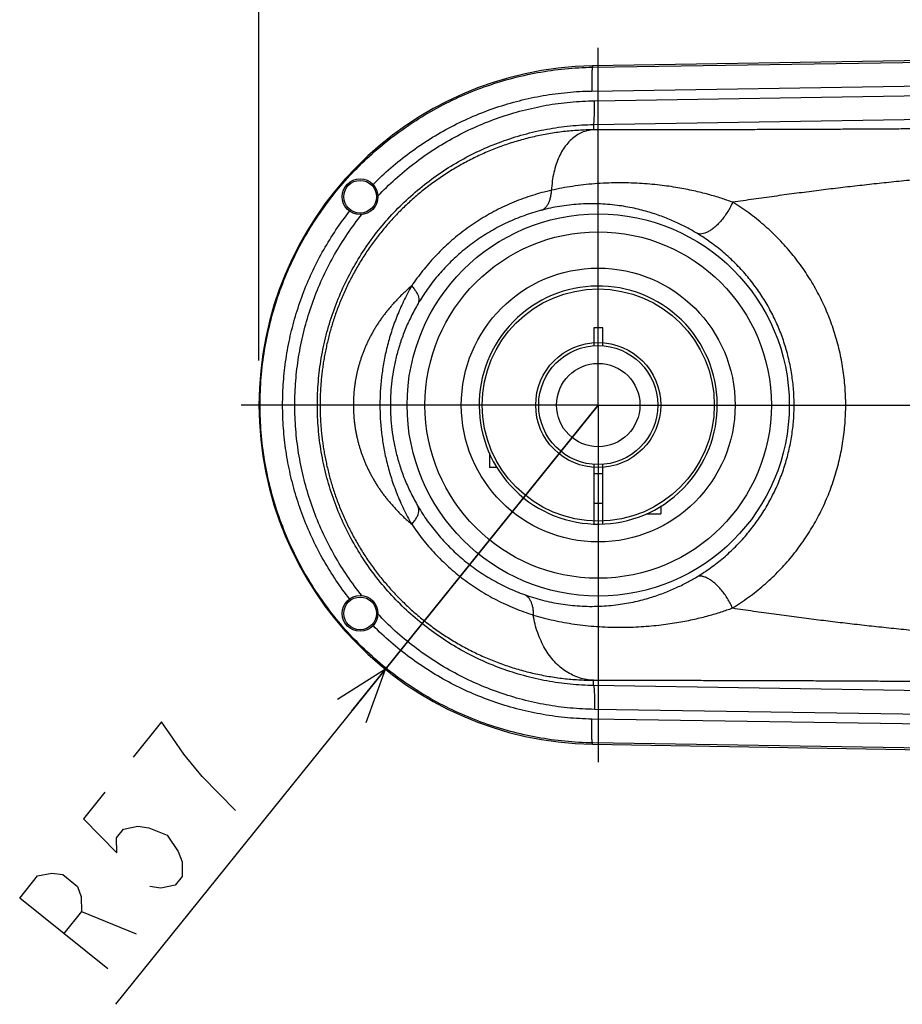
# Model space of a CAD drawing. Extents: x 0 to 594, y 0 to 420.
# Tile 51 of 67: x 235 to 265, y 333 to 366. Entities that reach past the tile are written whole.
import ezdxf

# ---------------------------------------------------------------- set-up
doc = ezdxf.new("R2010")
doc.units = 0
doc.header["$LTSCALE"] = 32.67
doc.linetypes.add('CENTER', pattern=[0.6, 0.375, -0.075, 0.075, -0.075])
doc.layers.get('0').update_dxf_attribs({"linetype": 'CONTINUOUS'})
doc.layers.add('DEFAULT_1', color=7, linetype='CENTER')
doc.layers.add('DRIV_DIM', color=7, linetype='CONTINUOUS')
doc.styles.get("Standard").update_dxf_attribs({"font": 'txt', "width": 0.8})
doc.dimstyles.new('DIMSTYLE_2', dxfattribs={"dimtxt": 3.8, "dimasz": 1.8, "dimexe": 0.18, "dimexo": 0.0625, "dimgap": 0.09, "dimtad": 1, "dimdec": 0, "dimlfac": 5, "dimtxsty": 'STANDARD', "dimblk": 'OPEN', "dimblk1": 'OPEN', "dimblk2": 'OPEN', "dimcen": 0.09, "dimazin": 3, "dimtfac": 1, "dimtdec": 0, "dimtofl": 0, "dimtmove": 0, "dimatfit": 3, "dimtolj": 1})
doc.dimstyles.new('DIMSTYLE_3', dxfattribs={"dimtxt": 3.8, "dimasz": 1.8, "dimexe": 0.18, "dimexo": 0.0625, "dimgap": 0.09, "dimtad": 1, "dimdec": 0, "dimlfac": 5, "dimtxsty": 'STANDARD', "dimblk": 'OPEN', "dimblk1": 'OPEN', "dimblk2": 'OPEN', "dimcen": 0.09, "dimazin": 3, "dimtfac": 1, "dimtdec": 0, "dimtofl": 0, "dimtmove": 0, "dimatfit": 3, "dimtolj": 1})

# ---------------------------------------------------------------- blocks, each defined once
blk = doc.blocks.new('_OPEN')
at = {"color": 0, "linetype": 'BYBLOCK'}
for p, q in [((0, 0), (-1, 0.342)), ((-1, -0.342), (0, 0)), ((-1, 0), (0, 0))]:
    blk.add_line(p, q, dxfattribs=at)
blk = doc.blocks.new('*D18')
at = {"layer": 'DRIV_DIM', "color": 2, "linetype": 'CONTINUOUS'}
for p, q in [((243.42, 354.622), (243.42, 393.052)), ((390.218, 361.022), (390.218, 393.052)), ((243.42, 391.052), (316.819, 391.052)), ((390.218, 391.052), (316.819, 391.052))]:
    blk.add_line(p, q, dxfattribs=at)
at = {"layer": 'DRIV_DIM', "color": 2, "linetype": 'CONTINUOUS', "xscale": 1.8, "yscale": 1.8, "zscale": 1.8, "rotation": 180}
blk.add_blockref('_OPEN', (243.42, 391.052), dxfattribs=at)
at = {"layer": 'DRIV_DIM', "color": 2, "linetype": 'CONTINUOUS', "xscale": 1.8, "yscale": 1.8, "zscale": 1.8}
blk.add_blockref('_OPEN', (390.218, 391.052), dxfattribs=at)
blk = doc.blocks.new('*D19')
at = {"layer": 'DRIV_DIM', "color": 2, "linetype": 'CONTINUOUS'}
for p, q in [((254.818, 353.122), (238.603, 332.988)), ((247.669, 344.245), (254.818, 353.122)), ((247.669, 344.245), (247.669, 344.245))]:
    blk.add_line(p, q, dxfattribs=at)
at = {"layer": 'DRIV_DIM', "color": 2, "linetype": 'CONTINUOUS', "xscale": 1.8, "yscale": 1.8, "zscale": 1.8, "rotation": 51.153816}
blk.add_blockref('_OPEN', (247.669, 344.245), dxfattribs=at)

msp = doc.modelspace()

# ---------------------------------------------------------------- linework, layer by layer
at = {"color": 7, "linetype": 'CONTINUOUS'}
for p, q in [((314.61092, 365.51769), (254.62759, 364.51783)), ((254.66754, 355.72197), (254.66754, 355.11633)), ((254.96754, 355.72197), (254.66754, 355.72197)), ((254.96754, 355.11633), (254.96754, 355.72197)), ((251.16754, 351.51396), (251.16754, 351.02197)), ((251.4267, 351.02197), (251.16754, 351.02197)), ((254.66754, 351.1276), (254.66754, 349.12478)), ((254.96754, 349.12478), (254.96754, 351.1276)), ((254.66754, 350.82197), (254.96754, 350.82197)), ((254.66754, 349.82197), (254.96754, 349.82197)), ((256.91754, 349.73112), (256.91754, 349.47197)), ((256.42555, 349.47197), (256.91754, 349.47197)), ((254.62759, 341.7261), (314.61092, 340.72624))]:
    msp.add_line(p, q, dxfattribs=at)
at = {"color": 9, "linetype": 'CONTINUOUS'}
for p, q in [((254.62838, 364.47191), (284.22506, 364.93817)), ((254.62759, 364.51783), (254.62838, 364.47191)), ((254.59981, 363.67214), (282.21772, 364.10723)), ((254.68897, 363.34701), (282.32291, 363.78235)), ((254.66046, 362.54724), (284.16798, 363.0121)), ((254.66046, 362.54724), (254.66341, 362.3689)), ((254.66046, 343.69669), (254.66341, 343.87512)), ((284.16798, 343.23183), (254.66046, 343.69669)), ((282.32291, 342.46158), (254.68897, 342.89692)), ((282.21772, 342.1367), (254.59981, 342.57179)), ((254.62759, 341.7261), (254.62838, 341.77202)), ((284.22506, 341.30576), (254.62838, 341.77202))]:
    msp.add_line(p, q, dxfattribs=at)
at = {"color": 7, "linetype": 'CONTINUOUS'}
for centre, radius in [((246.81754, 360.12197), 0.6), ((246.81754, 360.12197), 0.55), ((254.81754, 353.12197), 4.6), ((254.81754, 353.12197), 3.89997), ((254.81754, 353.12197), 2.09997), ((254.81754, 353.12197), 2), ((254.81754, 353.12197), 1.4), ((246.81754, 346.12197), 0.6), ((246.81754, 346.12197), 0.55)]:
    msp.add_circle(centre, radius, dxfattribs=at)
at = {"color": 9, "linetype": 'CONTINUOUS'}
for radius in [6.42022, 5.82059]:
    msp.add_circle((254.81754, 353.12197), radius, dxfattribs=at)
at = {"color": 7, "linetype": 'CONTINUOUS'}
for radius, start, end in [(11.39745, 90.954974, 269.045026), (4, 315.729349, 315.416223)]:
    msp.add_arc((254.81754, 353.12197), radius, start, end, dxfattribs=at)
at = {"color": 9, "linetype": 'CONTINUOUS'}
for points, knots in [([(254.62838, 341.77202), (254.31861, 341.77692), (253.69919, 341.81212), (252.77774, 341.94072), (251.86986, 342.14427), (250.98175, 342.42139), (250.11934, 342.77019), (249.28842, 343.18833), (248.49456, 343.67297), (247.74307, 344.22085), (247.03898, 344.82827), (246.38698, 345.49113), (245.79141, 346.205), (245.25625, 346.96506), (244.78505, 347.76624), (244.38093, 348.60315), (244.04658, 349.47022), (243.7842, 350.36164), (243.59554, 351.27146), (243.48185, 352.19362), (243.44386, 353.12197), (243.48185, 354.05031), (243.59554, 354.97247), (243.7842, 355.8823), (244.04658, 356.77372), (244.38093, 357.64078), (244.78505, 358.4777), (245.25625, 359.27887), (245.79141, 360.03894), (246.38698, 360.7528), (247.03898, 361.41566), (247.74307, 362.02308), (248.49456, 362.57096), (249.28842, 363.0556), (250.11934, 363.47374), (250.98175, 363.82254), (251.86987, 364.09966), (252.77774, 364.30321), (253.69919, 364.43181), (254.31861, 364.46701), (254.62838, 364.47191)], [0, 0, 0, 0, 0.0263347, 0.05266872, 0.07900219, 0.10533398, 0.13166364, 0.15799121, 0.18431604, 0.21063798, 0.23695674, 0.26327252, 0.28958509, 0.31589471, 0.34220137, 0.36850552, 0.39480731, 0.42110725, 0.44740566, 0.4737031, 0.50000001, 0.52629693, 0.55259437, 0.57889278, 0.60519272, 0.63149451, 0.65779866, 0.68410532, 0.71041494, 0.7367275, 0.76304328, 0.78936205, 0.81568399, 0.84200882, 0.86833639, 0.89466605, 0.92099783, 0.94733131, 0.97366533, 1, 1, 1, 1]), ([(254.62835, 364.47191), (254.62413, 364.47042), (254.62059, 364.45237), (254.61476, 364.42442), (254.61042, 364.37407), (254.60603, 364.30915), (254.60264, 364.22802), (254.60003, 364.13386), (254.59842, 364.02849), (254.5978, 363.91458), (254.59821, 363.79483), (254.59917, 363.71336), (254.59981, 363.67214)], [0, 0, 0, 0, 0.01674712, 0.05584814, 0.11730947, 0.19983969, 0.30152534, 0.41995768, 0.55231114, 0.69541857, 0.84585064, 1, 1, 1, 1]), ([(247.25498, 360.53264), (247.44655, 360.7268), (247.84505, 361.10054), (248.48441, 361.61308), (249.16181, 362.07465), (249.87303, 362.48232), (250.61379, 362.83364), (251.37964, 363.12647), (252.16595, 363.35903), (252.96798, 363.52989), (253.78081, 363.63801), (254.32678, 363.66784), (254.59981, 363.67214)], [0, 0, 0, 0, 0.09991643, 0.19989168, 0.29987826, 0.3998752, 0.49988162, 0.59989558, 0.69991731, 0.79994498, 0.899974, 1, 1, 1, 1]), ([(247.41709, 360.14538), (247.60395, 360.34314), (247.9937, 360.72396), (248.62187, 361.24659), (249.28969, 361.71744), (249.99283, 362.13347), (250.72725, 362.49227), (251.48871, 362.79161), (252.27202, 363.02926), (253.07084, 363.20333), (253.87802, 363.31278), (254.41916, 363.34276), (254.68897, 363.34701)], [0, 0, 0, 0, 0.10005067, 0.20013056, 0.30019172, 0.4002059, 0.50025235, 0.60044975, 0.70075787, 0.80094435, 0.90077077, 1, 1, 1, 1]), ([(254.66043, 362.54724), (254.66466, 362.54873), (254.66819, 362.56677), (254.67402, 362.59473), (254.67836, 362.64508), (254.68276, 362.71), (254.68615, 362.79112), (254.68875, 362.88529), (254.69037, 362.99066), (254.69098, 363.10457), (254.69057, 363.22432), (254.68962, 363.30578), (254.68897, 363.34701)], [0, 0, 0, 0, 0.01674712, 0.05584814, 0.11730947, 0.19983969, 0.30152534, 0.41995768, 0.55231114, 0.69541857, 0.84585064, 1, 1, 1, 1]), ([(289.80088, 362.69985), (289.50741, 362.69496), (288.92209, 362.68528), (288.04679, 362.67104), (287.17696, 362.65712), (286.31304, 362.64353), (285.45523, 362.63027), (284.6036, 362.61734), (283.75823, 362.60473), (282.9192, 362.59246), (282.08662, 362.58052), (281.2606, 362.56891), (280.44124, 362.55763), (279.62865, 362.54667), (278.82298, 362.53605), (278.02431, 362.52576), (277.23298, 362.5158), (276.44964, 362.50619), (275.67512, 362.49692), (274.90997, 362.488), (274.15439, 362.47943), (273.40843, 362.47122), (272.67211, 362.46335), (271.94549, 362.45582), (271.22867, 362.44863), (270.52171, 362.44179), (269.82468, 362.43528), (269.13764, 362.4291), (268.46066, 362.42326), (267.79379, 362.41775), (267.13712, 362.41256), (266.49063, 362.40771), (265.8544, 362.40317), (265.22897, 362.39896), (264.61447, 362.39506), (264.00939, 362.39148), (263.4095, 362.38818), (262.80878, 362.38514), (262.20155, 362.38233), (261.58426, 362.37975), (260.95589, 362.37741), (260.31676, 362.37532), (259.66844, 362.37349), (259.01457, 362.37196), (258.36104, 362.37072), (257.71371, 362.36978), (257.07658, 362.36913), (256.45208, 362.36875), (255.84201, 362.36861), (255.24743, 362.36866), (254.85639, 362.36881), (254.66341, 362.3689)], [0, 0, 0, 0, 0.0250583, 0.0499776, 0.07473836, 0.09932819, 0.12374291, 0.14798223, 0.17204333, 0.19592388, 0.21962098, 0.24313136, 0.26645198, 0.28957978, 0.31251113, 0.33524151, 0.35777145, 0.38007533, 0.40212348, 0.42390049, 0.44540362, 0.466634, 0.48759026, 0.50827017, 0.52867132, 0.54879135, 0.56862889, 0.58818222, 0.60744896, 0.62642763, 0.64511762, 0.66351357, 0.68162225, 0.69943716, 0.71690998, 0.73408534, 0.75109654, 0.76812547, 0.78537208, 0.80293873, 0.82082619, 0.8390192, 0.85750434, 0.87617597, 0.89484324, 0.91329877, 0.93144073, 0.94923839, 0.96661472, 0.98352444, 1, 1, 1, 1]), ([(254.66046, 343.69669), (254.39843, 343.7008), (253.87281, 343.73099), (253.0894, 343.84225), (252.31531, 344.01956), (251.55813, 344.26164), (250.82448, 344.5664), (250.11968, 344.93141), (249.44821, 345.3542), (248.81452, 345.83201), (248.2232, 346.36139), (247.67857, 346.93845), (247.18444, 347.55907), (246.74423, 348.21891), (246.36102, 348.91333), (246.0375, 349.6374), (245.77594, 350.38598), (245.57815, 351.15382), (245.44553, 351.9355), (245.37898, 352.72554), (245.37898, 353.51836), (245.44552, 354.3084), (245.57815, 355.09008), (245.77593, 355.85792), (246.03749, 356.60651), (246.36101, 357.33057), (246.74422, 358.02499), (247.18443, 358.68484), (247.67855, 359.30546), (248.22318, 359.88252), (248.81449, 360.4119), (249.44819, 360.88971), (250.11966, 361.31251), (250.82445, 361.67751), (251.5581, 361.98228), (252.31528, 362.22437), (253.08938, 362.40168), (253.8728, 362.51294), (254.39842, 362.54313), (254.66046, 362.54724)], [0, 0, 0, 0, 0.02682394, 0.05381371, 0.08089942, 0.10801047, 0.13508288, 0.16211721, 0.18915361, 0.2162049, 0.24325424, 0.27029279, 0.29732546, 0.32435682, 0.35138588, 0.37841125, 0.4054336, 0.43245384, 0.45947281, 0.48649066, 0.51350828, 0.54052613, 0.5675451, 0.59456534, 0.62158768, 0.64861306, 0.67564211, 0.70267348, 0.72970615, 0.75674469, 0.78379402, 0.81084534, 0.83788178, 0.86491606, 0.89198835, 0.91909937, 0.9461853, 0.97317551, 1, 1, 1, 1]), ([(254.66341, 362.3689), (254.57854, 362.36847), (254.40906, 362.36527), (254.15547, 362.35348), (253.90305, 362.33478), (253.652, 362.30924), (253.4025, 362.27696), (253.15471, 362.238), (252.90883, 362.19247), (252.66503, 362.14047), (252.4235, 362.0821), (252.18441, 362.01746), (251.9479, 361.94667), (251.71412, 361.86983), (251.4832, 361.78707), (251.2553, 361.69849), (251.03055, 361.60423), (250.8091, 361.50441), (250.59107, 361.39916), (250.37657, 361.2886), (250.16573, 361.17287), (249.95864, 361.05209), (249.75544, 360.92642), (249.55623, 360.79599), (249.36114, 360.66095), (249.17023, 360.52145), (248.98359, 360.37762), (248.80129, 360.22958), (248.62345, 360.07753), (248.4502, 359.92165), (248.28162, 359.76213), (248.11776, 359.5991), (247.95863, 359.43267), (247.80421, 359.26293), (247.65446, 359.08989), (247.50927, 358.91349), (247.36856, 358.73367), (247.23235, 358.55045), (247.10077, 358.36405), (246.97403, 358.17476), (246.85231, 357.98294), (246.73581, 357.78901), (246.62469, 357.59337), (246.51895, 357.39624), (246.41851, 357.19765), (246.3233, 356.99763), (246.23331, 356.79631), (246.14856, 356.59393), (246.06911, 356.39087), (245.99503, 356.18759), (245.92637, 355.98461), (245.86309, 355.78229), (245.80509, 355.58083), (245.75221, 355.38028), (245.7043, 355.18064), (245.66122, 354.98188), (245.62283, 354.7839), (245.58901, 354.58662), (245.55964, 354.38996), (245.53463, 354.19384), (245.51391, 353.9982), (245.49742, 353.803), (245.48511, 353.60813), (245.47692, 353.41349), (245.47283, 353.21898), (245.47283, 353.02452), (245.47693, 352.83001), (245.48513, 352.63537), (245.49746, 352.4405), (245.51396, 352.24529), (245.53468, 352.04966), (245.5597, 351.85353), (245.58908, 351.65687), (245.62292, 351.45959), (245.66131, 351.26161), (245.7044, 351.06285), (245.75232, 350.86322), (245.80521, 350.66267), (245.86323, 350.4612), (245.92652, 350.25887), (245.99519, 350.05588), (246.06928, 349.85261), (246.14874, 349.64954), (246.23351, 349.44716), (246.32352, 349.24584), (246.41873, 349.04583), (246.51917, 348.84726), (246.62492, 348.65014), (246.73607, 348.45448), (246.85258, 348.26055), (246.97428, 348.06878), (247.10097, 347.8796), (247.23244, 347.69335), (247.36853, 347.51031), (247.5091, 347.33066), (247.65416, 347.1544), (247.80382, 346.98145), (247.95818, 346.81174), (248.11731, 346.6453), (248.28119, 346.48224), (248.44978, 346.32268), (248.62302, 346.1668), (248.80083, 346.01476), (248.98309, 345.86673), (249.16971, 345.72289), (249.36061, 345.58338), (249.55569, 345.44834), (249.75489, 345.3179), (249.95808, 345.19222), (250.16515, 345.07143), (250.37599, 344.95568), (250.59049, 344.84511), (250.80852, 344.73984), (251.02998, 344.64), (251.25474, 344.54572), (251.48266, 344.45712), (251.71359, 344.37434), (251.9474, 344.29748), (252.18393, 344.22667), (252.42305, 344.16202), (252.66461, 344.10363), (252.90845, 344.05161), (253.15437, 344.00606), (253.4022, 343.9671), (253.65176, 343.9348), (253.90286, 343.90925), (254.15534, 343.89055), (254.409, 343.87875), (254.57852, 343.87555), (254.66341, 343.87512)], [0, 0, 0, 0, 0.00879816, 0.01756956, 0.02631456, 0.03503339, 0.0437261, 0.05239269, 0.0610329, 0.06964613, 0.07823149, 0.08678892, 0.09531872, 0.10382116, 0.11229669, 0.12074546, 0.12916614, 0.13755886, 0.14592402, 0.15426172, 0.16257207, 0.17085515, 0.1791107, 0.18733803, 0.19553624, 0.20370521, 0.21184648, 0.21996116, 0.22804694, 0.23610007, 0.24411874, 0.25210452, 0.26005964, 0.26798653, 0.27589058, 0.283781, 0.29166818, 0.29955899, 0.30744545, 0.31531908, 0.32317203, 0.33099362, 0.33876929, 0.34649501, 0.35418164, 0.36183659, 0.36945754, 0.37704035, 0.38457938, 0.39206049, 0.39946672, 0.40679122, 0.41403412, 0.42119853, 0.42829009, 0.43531529, 0.44228098, 0.44919442, 0.45606294, 0.4628928, 0.46968873, 0.4764556, 0.48319998, 0.48992913, 0.49664945, 0.50336682, 0.51008717, 0.51681634, 0.52356074, 0.53032763, 0.5371236, 0.54395363, 0.55082232, 0.55773588, 0.56470158, 0.57172671, 0.57881823, 0.58598275, 0.59322609, 0.60055101, 0.60795767, 0.61543874, 0.62297801, 0.6305614, 0.63818244, 0.64583714, 0.65352327, 0.66124855, 0.66902486, 0.67684774, 0.68469963, 0.69256864, 0.70044865, 0.70833098, 0.71621064, 0.72409411, 0.73199322, 0.73991799, 0.7478738, 0.75586158, 0.76388175, 0.77193447, 0.78001864, 0.78813198, 0.79627302, 0.80444205, 0.81264002, 0.820867, 0.82912235, 0.83740546, 0.84571601, 0.85405398, 0.86241948, 0.87081263, 0.87923384, 0.88768317, 0.89615968, 0.90466304, 0.91319383, 0.92175238, 0.93033902, 0.93895374, 0.94759552, 0.95626359, 0.96495792, 0.97367868, 0.98242598, 0.99119972, 1, 1, 1, 1]), ([(254.66341, 362.3689), (254.59583, 362.36605), (254.46062, 362.34796), (254.26494, 362.28354), (254.07998, 362.18311), (253.90841, 362.0483), (253.75248, 361.88106), (253.61419, 361.68355), (253.49533, 361.45816), (253.39754, 361.20748), (253.32223, 360.93437), (253.27064, 360.64191), (253.25306, 360.44015), (253.24826, 360.33698)], [0, 0, 0, 0, 0.07485707, 0.14997141, 0.22679272, 0.30659812, 0.39040746, 0.47894985, 0.5726696, 0.67175422, 0.77617049, 0.88570096, 1, 1, 1, 1]), ([(289.81755, 361.70014), (289.52157, 361.69529), (288.93124, 361.68563), (288.04839, 361.67109), (287.17099, 361.65637), (286.29944, 361.64132), (285.43389, 361.62579), (284.57439, 361.60964), (283.72095, 361.59273), (282.8736, 361.57491), (282.03236, 361.55607), (281.19729, 361.53606), (280.3684, 361.51477), (279.54573, 361.49208), (278.72932, 361.46787), (277.91915, 361.44203), (277.11545, 361.41446), (276.31871, 361.38507), (275.52968, 361.35379), (274.74886, 361.32056), (273.97638, 361.28529), (273.21218, 361.24793), (272.45621, 361.20838), (271.7084, 361.16659), (270.96875, 361.12248), (270.23721, 361.07599), (269.51376, 361.02706), (268.79835, 360.97563), (268.09094, 360.92165), (267.39149, 360.86506), (266.69997, 360.80582), (266.01629, 360.74387), (265.34035, 360.67916), (264.67257, 360.61169), (264.01322, 360.54145), (263.3612, 360.46831), (262.71266, 360.39174), (262.06141, 360.3109), (261.40089, 360.22515), (260.72634, 360.13411), (260.03573, 360.03764), (259.56995, 359.97079), (259.33435, 359.93653)], [0, 0, 0, 0, 0.02906168, 0.05796377, 0.08668495, 0.11521193, 0.14354106, 0.17167358, 0.19960816, 0.22734422, 0.25488079, 0.28221666, 0.30935107, 0.33628346, 0.36301289, 0.38953723, 0.41586165, 0.44196283, 0.46780957, 0.49338549, 0.51868956, 0.54372662, 0.5684993, 0.59300896, 0.61725668, 0.64124355, 0.6649718, 0.68844351, 0.71165993, 0.7346231, 0.75733658, 0.77979802, 0.80201793, 0.82399994, 0.84569093, 0.86711476, 0.88841315, 0.90980281, 0.93154151, 0.95380342, 0.97662737, 1, 1, 1, 1]), ([(259.33429, 359.93653), (259.20807, 359.98373), (258.93816, 360.0774), (258.505, 360.20587), (258.01944, 360.32555), (257.4754, 360.43219), (256.86582, 360.51961), (256.186, 360.57866), (255.4525, 360.59682), (254.7, 360.56443), (253.96115, 360.48002), (253.48228, 360.39004), (253.24826, 360.33698)], [0, 0, 0, 0, 0.06542731, 0.1386558, 0.21928314, 0.30813331, 0.40770872, 0.51812554, 0.63924142, 0.76368228, 0.88350011, 1, 1, 1, 1]), ([(253.2481, 360.33722), (253.03182, 360.28934), (252.60375, 360.17487), (251.98033, 359.94859), (251.38135, 359.67038), (250.81189, 359.3435), (250.27642, 358.97175), (249.77894, 358.55958), (249.32295, 358.11204), (248.91142, 357.63498), (248.66567, 357.29811), (248.55083, 357.12658)], [0, 0, 0, 0, 0.11401803, 0.22773312, 0.34095301, 0.45352438, 0.56527835, 0.67606694, 0.78565019, 0.89375149, 1, 1, 1, 1]), ([(252.90555, 359.66575), (252.9334, 359.67562), (252.98822, 359.70378), (253.06008, 359.76688), (253.12175, 359.84971), (253.17231, 359.95045), (253.21102, 360.06719), (253.23725, 360.1978), (253.24582, 360.28962), (253.2481, 360.33722)], [0, 0, 0, 0, 0.11146023, 0.22946414, 0.35774883, 0.4985686, 0.65281494, 0.82028177, 1, 1, 1, 1]), ([(259.33444, 359.93648), (259.31056, 359.88259), (259.25857, 359.77577), (259.16985, 359.6211), (259.07137, 359.47335), (258.9653, 359.33579), (258.85399, 359.21144), (258.73988, 359.10301), (258.62546, 359.01286), (258.51314, 358.94289), (258.4052, 358.8946), (258.30357, 358.86915), (258.21006, 358.86762), (258.15315, 358.884), (258.12825, 358.89609)], [0, 0, 0, 0, 0.10350608, 0.20842882, 0.31290632, 0.41509282, 0.51322767, 0.60570882, 0.69117676, 0.76861936, 0.83751557, 0.8980457, 0.95138602, 1, 1, 1, 1]), ([(263.13305, 353.12197), (263.13305, 353.32422), (263.11775, 353.73122), (263.04844, 354.34095), (262.93183, 354.94857), (262.76806, 355.54818), (262.55806, 356.13433), (262.30305, 356.70287), (262.00393, 357.25104), (261.66134, 357.77632), (261.2763, 358.27548), (260.85007, 358.74523), (260.38386, 359.18241), (259.87898, 359.58371), (259.51956, 359.82373), (259.33435, 359.93653)], [0, 0, 0, 0, 0.07444377, 0.14974519, 0.22566654, 0.30194803, 0.37830323, 0.45460954, 0.53106998, 0.60791973, 0.68519991, 0.76286677, 0.84113882, 0.92018242, 1, 1, 1, 1]), ([(246.46545, 346.6078), (246.30496, 346.8123), (245.99894, 347.23341), (245.5879, 347.89713), (245.22698, 348.58947), (244.91822, 349.30651), (244.66329, 350.04434), (244.46357, 350.79895), (244.32014, 351.5662), (244.23377, 352.34193), (244.20492, 353.12191), (244.23376, 353.90189), (244.32013, 354.67763), (244.46355, 355.44489), (244.66327, 356.19951), (244.9182, 356.93736), (245.22695, 357.65442), (245.58788, 358.34678), (245.99893, 359.01051), (246.30496, 359.43163), (246.46545, 359.63613)], [0, 0, 0, 0, 0.05555226, 0.11112199, 0.16668637, 0.22224585, 0.27780113, 0.33335295, 0.38890214, 0.4444496, 0.49999622, 0.55554295, 0.61109074, 0.66664047, 0.72219306, 0.77774932, 0.83331001, 0.88887583, 0.94444666, 1, 1, 1, 1]), ([(252.90554, 359.66575), (252.70961, 359.6141), (252.32257, 359.49334), (251.76164, 359.26173), (251.22565, 358.98244), (250.71946, 358.65896), (250.24728, 358.29533), (249.8129, 357.89629), (249.41957, 357.46727), (249.07002, 357.0146), (248.86467, 356.69751), (248.76979, 356.53692)], [0, 0, 0, 0, 0.11431379, 0.22836566, 0.34192875, 0.45482082, 0.56682194, 0.6777151, 0.78716504, 0.89477146, 1, 1, 1, 1]), ([(258.12825, 358.89609), (258.01847, 358.96212), (257.78537, 359.09383), (257.41062, 359.27815), (256.99415, 359.45169), (256.53035, 359.60908), (256.01218, 359.74294), (255.43399, 359.84243), (254.80751, 359.89234), (254.16083, 359.88101), (253.52201, 359.80726), (253.10799, 359.71897), (252.90554, 359.66575)], [0, 0, 0, 0, 0.07089286, 0.14807476, 0.23097749, 0.32039521, 0.41888697, 0.52683463, 0.64465585, 0.7661471, 0.88416152, 1, 1, 1, 1]), ([(246.87632, 346.71908), (246.70643, 346.93065), (246.38336, 347.3675), (245.95255, 348.05906), (245.57811, 348.78265), (245.26244, 349.53363), (245.0075, 350.30727), (244.81488, 351.09866), (244.6858, 351.90282), (244.62105, 352.71467), (244.62104, 353.5291), (244.68578, 354.34096), (244.81485, 355.14513), (245.00746, 355.93654), (245.2624, 356.71019), (245.57807, 357.4612), (245.95252, 358.18482), (246.38334, 358.8764), (246.70642, 359.31327), (246.87632, 359.52485)], [0, 0, 0, 0, 0.05884168, 0.11767975, 0.17651154, 0.23533583, 0.2941541, 0.35296837, 0.41177991, 0.47058951, 0.52939864, 0.58820857, 0.6470208, 0.70583606, 0.76465567, 0.82348162, 0.88231557, 0.94115584, 1, 1, 1, 1]), ([(261.40009, 353.12197), (261.40009, 353.29305), (261.38693, 353.63738), (261.3273, 354.15323), (261.22698, 354.66734), (261.08607, 355.17477), (260.90536, 355.67092), (260.68589, 356.15232), (260.4284, 356.61665), (260.13341, 357.0618), (259.80179, 357.48506), (259.43458, 357.88364), (259.0328, 358.25489), (258.59755, 358.59601), (258.28786, 358.8001), (258.12825, 358.89609)], [0, 0, 0, 0, 0.07398666, 0.14883996, 0.22434832, 0.30027258, 0.37634531, 0.45245983, 0.5288328, 0.60571236, 0.68315086, 0.76111285, 0.8398248, 0.91945788, 1, 1, 1, 1]), ([(248.55083, 357.12658), (248.51497, 357.09615), (248.44424, 357.03486), (248.34064, 356.94116), (248.24004, 356.84619), (248.1424, 356.74998), (248.04768, 356.65252), (247.95581, 356.55378), (247.86671, 356.45369), (247.78026, 356.35216), (247.69642, 356.24908), (247.61531, 356.14432), (247.53717, 356.03783), (247.46198, 355.92985), (247.38992, 355.82057), (247.32107, 355.71025), (247.25547, 355.59903), (247.1931, 355.48697), (247.1339, 355.37407), (247.07784, 355.26038), (247.02494, 355.14602), (246.97524, 355.03117), (246.92877, 354.91609), (246.88557, 354.80104), (246.84565, 354.68629), (246.80895, 354.57197), (246.77539, 354.45814), (246.74488, 354.34481), (246.71733, 354.23197), (246.69266, 354.11958), (246.67079, 354.00759), (246.65165, 353.89597), (246.63517, 353.78465), (246.62132, 353.67361), (246.61005, 353.56283), (246.60133, 353.45225), (246.59512, 353.34183), (246.59141, 353.23151), (246.59018, 353.12123), (246.59144, 353.01095), (246.59518, 352.90063), (246.60142, 352.79021), (246.61018, 352.67963), (246.62149, 352.56884), (246.63537, 352.4578), (246.65188, 352.34648), (246.67106, 352.23484), (246.69297, 352.12285), (246.71768, 352.01046), (246.74527, 351.89762), (246.77581, 351.78428), (246.80942, 351.67045), (246.84616, 351.55612), (246.88613, 351.44135), (246.92937, 351.32631), (246.97588, 351.21122), (247.02563, 351.09637), (247.07857, 350.98201), (247.13467, 350.86833), (247.19391, 350.75545), (247.25633, 350.64342), (247.32195, 350.53221), (247.39088, 350.4219), (247.46293, 350.31261), (247.53821, 350.20473), (247.61629, 350.09828), (247.69736, 349.9936), (247.78121, 349.89066), (247.86752, 349.78909), (247.9566, 349.68902), (248.04844, 349.59024), (248.14317, 349.49271), (248.24085, 349.39639), (248.34151, 349.30131), (248.44517, 349.20749), (248.51593, 349.14612), (248.5518, 349.11566)], [0, 0, 0, 0, 0.01531082, 0.03046618, 0.04547458, 0.06034536, 0.07508795, 0.0897158, 0.10424893, 0.11871067, 0.1331242, 0.14750161, 0.16183947, 0.1761221, 0.19033332, 0.20444869, 0.21845446, 0.23236384, 0.24619585, 0.25995241, 0.2736269, 0.28721189, 0.30068914, 0.3140294, 0.32721374, 0.34024034, 0.35311424, 0.36584486, 0.37844438, 0.39092557, 0.40330182, 0.415587, 0.42779399, 0.43993299, 0.45201275, 0.4640441, 0.47604038, 0.48801441, 0.49997747, 0.51194061, 0.52391487, 0.53591152, 0.54794336, 0.56002374, 0.57216366, 0.58437184, 0.59665819, 0.60903568, 0.62151804, 0.63411884, 0.64685103, 0.65972695, 0.67275631, 0.68594307, 0.69928561, 0.71276471, 0.72635149, 0.74002744, 0.75378492, 0.76761745, 0.78152606, 0.7955323, 0.80965174, 0.82386658, 0.83814444, 0.85247418, 0.86684026, 0.88124135, 0.89569734, 0.91022626, 0.92485447, 0.93960437, 0.95448728, 0.96951014, 0.98467893, 1, 1, 1, 1]), ([(248.55083, 357.12658), (248.45383, 356.95802), (248.27517, 356.6195), (248.0481, 356.10249), (247.86354, 355.58831), (247.71851, 355.07953), (247.6101, 354.57819), (247.5355, 354.08536), (247.49218, 353.60095), (247.48271, 353.28058), (247.48271, 353.12197)], [0, 0, 0, 0, 0.13920737, 0.27368149, 0.40386214, 0.5299248, 0.65208957, 0.77075117, 0.88646625, 1, 1, 1, 1]), ([(248.55084, 357.12659), (248.58314, 357.09061), (248.64172, 357.01946), (248.71367, 356.91008), (248.76413, 356.80519), (248.79191, 356.70666), (248.79591, 356.61613), (248.78113, 356.56093), (248.76979, 356.53692)], [0, 0, 0, 0, 0.21952928, 0.4177203, 0.59309713, 0.74600765, 0.87945467, 1, 1, 1, 1]), ([(248.76979, 356.53692), (248.68503, 356.39347), (248.52888, 356.1053), (248.33022, 355.6647), (248.1687, 355.22632), (248.04175, 354.79238), (247.94683, 354.36468), (247.88152, 353.94416), (247.84357, 353.53076), (247.83528, 353.25734), (247.83528, 353.12197)], [0, 0, 0, 0, 0.1395362, 0.27418937, 0.40443563, 0.53047486, 0.65255005, 0.77107674, 0.88663, 1, 1, 1, 1]), ([(247.48271, 353.12197), (247.48271, 352.96329), (247.49218, 352.6428), (247.53554, 352.15822), (247.61019, 351.66521), (247.71868, 351.16369), (247.86383, 350.6547), (248.04856, 350.14026), (248.27586, 349.62299), (248.4547, 349.28431), (248.5518, 349.11566)], [0, 0, 0, 0, 0.1135234, 0.22922915, 0.34787632, 0.47002819, 0.59608634, 0.72627709, 0.86077559, 1, 1, 1, 1]), ([(247.83528, 353.12197), (247.83528, 352.98655), (247.84358, 352.71302), (247.88155, 352.29948), (247.94691, 351.87881), (248.0419, 351.45095), (248.16896, 351.01683), (248.33062, 350.57823), (248.52948, 350.1374), (248.68579, 349.84909), (248.77063, 349.70558)], [0, 0, 0, 0, 0.11335728, 0.22890179, 0.34741517, 0.46947861, 0.59551443, 0.72577183, 0.86045041, 1, 1, 1, 1]), ([(258.12327, 347.34484), (258.2831, 347.44079), (258.59323, 347.6448), (259.02914, 347.98591), (259.43154, 348.35723), (259.79931, 348.75594), (260.13143, 349.17937), (260.42686, 349.62473), (260.68473, 350.0893), (260.90453, 350.57096), (261.08552, 351.0674), (261.22667, 351.57519), (261.32716, 352.08972), (261.38691, 352.60605), (261.40009, 352.95071), (261.40009, 353.12197)], [0, 0, 0, 0, 0.0805459, 0.16018415, 0.23890773, 0.3168693, 0.39430575, 0.471183, 0.54754979, 0.6236513, 0.69971194, 0.77563057, 0.85114065, 0.92600194, 1, 1, 1, 1]), ([(259.32858, 346.30388), (259.51404, 346.41662), (259.87397, 346.65655), (260.37961, 347.05783), (260.84653, 347.49509), (261.27341, 347.96498), (261.65904, 348.46435), (262.00214, 348.98988), (262.30171, 349.53833), (262.5571, 350.10719), (262.76742, 350.69368), (262.93147, 351.29371), (263.04828, 351.90183), (263.11773, 352.51213), (263.13305, 352.91952), (263.13305, 353.12197)], [0, 0, 0, 0, 0.07981907, 0.15886718, 0.2371504, 0.31481664, 0.39209481, 0.46894251, 0.54539719, 0.62169109, 0.69803498, 0.7743118, 0.85023592, 0.92554599, 1, 1, 1, 1]), ([(248.5518, 349.11566), (248.5841, 349.15166), (248.64268, 349.22285), (248.71462, 349.33228), (248.76506, 349.43721), (248.79281, 349.53579), (248.79679, 349.62635), (248.78198, 349.68157), (248.77063, 349.70558)], [0, 0, 0, 0, 0.21951453, 0.41769688, 0.59307107, 0.74598499, 0.87944114, 1, 1, 1, 1]), ([(248.77063, 349.70558), (248.86588, 349.54447), (249.07206, 349.22635), (249.42316, 348.77231), (249.81834, 348.34212), (250.25485, 347.94218), (250.72939, 347.57796), (251.23815, 347.25425), (251.77679, 346.97514), (252.15216, 346.82131), (252.34321, 346.75282)], [0, 0, 0, 0, 0.11877686, 0.2402531, 0.36382755, 0.48902932, 0.61548998, 0.74296293, 0.8712024, 1, 1, 1, 1]), ([(248.5518, 349.11566), (248.66717, 348.9434), (248.91414, 348.60511), (249.32789, 348.12617), (249.78652, 347.67704), (250.28697, 347.26367), (250.82571, 346.89117), (251.3987, 346.56402), (252.00129, 346.28611), (252.41882, 346.13604), (252.63079, 346.07013)], [0, 0, 0, 0, 0.11988284, 0.24187967, 0.36556618, 0.49061228, 0.61675667, 0.74383085, 0.87164572, 1, 1, 1, 1]), ([(259.32866, 346.30394), (259.30483, 346.35784), (259.25293, 346.46468), (259.16434, 346.61939), (259.06598, 346.76718), (258.96003, 346.90478), (258.84882, 347.02917), (258.7348, 347.13764), (258.62045, 347.22784), (258.50819, 347.29785), (258.40028, 347.34619), (258.29865, 347.37169), (258.20512, 347.37326), (258.14819, 347.35692), (258.12327, 347.34484)], [0, 0, 0, 0, 0.10350499, 0.20842205, 0.31289054, 0.41506619, 0.51318987, 0.60566113, 0.69112213, 0.76856234, 0.83746225, 0.89800331, 0.95136202, 1, 1, 1, 1]), ([(252.34321, 346.75282), (252.54036, 346.682), (252.94119, 346.55881), (253.56136, 346.43041), (254.20176, 346.36035), (254.84769, 346.35309), (255.47071, 346.40644), (256.04156, 346.50761), (256.5516, 346.64149), (257.00722, 346.79741), (257.41658, 346.96866), (257.78556, 347.15035), (258.01504, 347.27988), (258.12327, 347.34484)], [0, 0, 0, 0, 0.10466781, 0.20916046, 0.31600357, 0.42605339, 0.53139213, 0.62797484, 0.71537323, 0.79461077, 0.8684033, 0.93693301, 1, 1, 1, 1]), ([(252.34321, 346.75282), (252.36974, 346.74076), (252.42122, 346.70861), (252.48679, 346.64107), (252.54103, 346.55524), (252.58322, 346.4529), (252.61287, 346.3359), (252.62959, 346.20601), (252.63181, 346.11529), (252.63088, 346.06828)], [0, 0, 0, 0, 0.11173464, 0.22988419, 0.35813952, 0.49875428, 0.65265334, 0.81968521, 1, 1, 1, 1]), ([(254.68897, 342.89692), (254.41917, 342.90117), (253.87804, 342.93115), (253.07087, 343.04059), (252.27205, 343.21466), (251.48874, 343.4523), (250.72728, 343.75164), (249.99286, 344.11045), (249.2897, 344.52648), (248.62187, 344.99733), (247.99369, 345.51997), (247.60394, 345.90079), (247.41709, 346.09855)], [0, 0, 0, 0, 0.09922583, 0.19905083, 0.29923704, 0.39954668, 0.49974354, 0.59978858, 0.69980536, 0.79987036, 0.89995031, 1, 1, 1, 1]), ([(254.66341, 343.87512), (254.58238, 343.87782), (254.42069, 343.89423), (254.18365, 343.95221), (253.95541, 344.04287), (253.73835, 344.1652), (253.53464, 344.31788), (253.34626, 344.49929), (253.17503, 344.70755), (253.02255, 344.94057), (252.89028, 345.19601), (252.77947, 345.47138), (252.69111, 345.76424), (252.64835, 345.96674), (252.63079, 346.07013)], [0, 0, 0, 0, 0.07501905, 0.14983004, 0.22512369, 0.3015571, 0.3797124, 0.46006835, 0.54298203, 0.62868244, 0.71727345, 0.80874029, 0.90295825, 1, 1, 1, 1]), ([(252.63106, 346.06823), (252.8576, 346.00053), (253.31867, 345.88173), (254.03044, 345.75317), (254.76938, 345.67367), (255.51855, 345.64614), (256.24468, 345.66811), (256.91222, 345.72907), (257.50896, 345.81671), (258.04055, 345.92216), (258.51544, 346.03987), (258.94002, 346.16599), (259.20459, 346.25767), (259.32852, 346.30389)], [0, 0, 0, 0, 0.10414281, 0.20949041, 0.31832602, 0.43122241, 0.53942952, 0.63808833, 0.72631704, 0.8049723, 0.876711, 0.94174261, 1, 1, 1, 1]), ([(259.32858, 346.30388), (259.56424, 346.26964), (260.02989, 346.20288), (260.72002, 346.10658), (261.39387, 346.01576), (262.05386, 345.9302), (262.70495, 345.84953), (263.35361, 345.77309), (264.00581, 345.70007), (264.66532, 345.62996), (265.33326, 345.56261), (266.00936, 345.49801), (266.69329, 345.43617), (267.38504, 345.37704), (268.08475, 345.32056), (268.7924, 345.26669), (269.50806, 345.21536), (270.23176, 345.16654), (270.96354, 345.12015), (271.70343, 345.07613), (272.45148, 345.03443), (273.20772, 344.99498), (273.97221, 344.9577), (274.74497, 344.92252), (275.52598, 344.88937), (276.31506, 344.85818), (277.11182, 344.82887), (277.91563, 344.80138), (278.72599, 344.77561), (279.54262, 344.75146), (280.36552, 344.72883), (281.19463, 344.70759), (282.02993, 344.68764), (282.87139, 344.66883), (283.71899, 344.65106), (284.57268, 344.63418), (285.43242, 344.61806), (286.2982, 344.60257), (287.17002, 344.58754), (288.04773, 344.57283), (288.93091, 344.5583), (289.52147, 344.54864), (289.81754, 344.54379)], [0, 0, 0, 0, 0.02337477, 0.04617418, 0.06839732, 0.09011565, 0.1114992, 0.13279436, 0.15422663, 0.17591664, 0.19789497, 0.22012171, 0.24258287, 0.26530129, 0.28826857, 0.31148786, 0.33496318, 0.35869558, 0.38268599, 0.4069365, 0.43144931, 0.45622589, 0.48126806, 0.50657829, 0.53215646, 0.55799855, 0.58409293, 0.61041701, 0.63694423, 0.66367569, 0.69061052, 0.71774743, 0.74508574, 0.77262478, 0.80036368, 0.82830135, 0.856437, 0.88476842, 0.91329718, 0.94202498, 0.97093414, 1, 1, 1, 1]), ([(254.59981, 342.57179), (254.32678, 342.57609), (253.78081, 342.60592), (252.96798, 342.71404), (252.16595, 342.8849), (251.37964, 343.11746), (250.61379, 343.41028), (249.87303, 343.76161), (249.16181, 344.16928), (248.48441, 344.63085), (247.84506, 345.14339), (247.44655, 345.51713), (247.25498, 345.71129)], [0, 0, 0, 0, 0.10002609, 0.20005491, 0.3000824, 0.40010402, 0.50011792, 0.60012435, 0.70012134, 0.80010803, 0.9000834, 1, 1, 1, 1]), ([(254.66341, 343.87512), (254.85649, 343.87522), (255.24768, 343.87537), (255.84244, 343.87543), (256.4527, 343.87529), (257.07751, 343.87491), (257.71482, 343.87425), (258.36167, 343.87331), (259.01397, 343.87208), (259.66643, 343.87054), (260.31392, 343.86872), (260.95268, 343.86662), (261.58061, 343.86428), (262.19718, 343.8617), (262.80379, 343.85889), (263.40423, 343.85585), (264.00418, 343.85255), (264.60945, 343.84896), (265.22414, 343.84507), (265.84975, 343.84085), (266.48614, 343.83631), (267.13288, 343.83145), (267.78976, 343.82626), (268.45688, 343.82074), (269.13409, 343.8149), (269.82135, 343.80872), (270.5186, 343.80221), (271.22577, 343.79536), (271.94279, 343.78817), (272.6696, 343.78064), (273.40613, 343.77276), (274.15233, 343.76454), (274.90812, 343.75597), (275.6734, 343.74705), (276.44792, 343.73778), (277.2312, 343.72816), (278.02253, 343.7182), (278.8213, 343.70791), (279.62709, 343.69729), (280.43979, 343.68633), (281.25926, 343.67505), (282.0854, 343.66343), (282.91809, 343.65149), (283.75723, 343.63921), (284.60272, 343.62661), (285.45446, 343.61368), (286.31237, 343.60041), (287.17641, 343.58682), (288.04641, 343.5729), (288.92192, 343.55866), (289.50736, 343.54897), (289.80088, 343.54408)], [0, 0, 0, 0, 0.01648406, 0.03339766, 0.05077734, 0.06858383, 0.08674045, 0.10518727, 0.12380807, 0.14243004, 0.1608904, 0.17908748, 0.19696347, 0.21449977, 0.23172715, 0.24875284, 0.26576199, 0.28294875, 0.30042749, 0.31824186, 0.33636081, 0.35476023, 0.37345782, 0.39244382, 0.41171648, 0.43127606, 0.4511203, 0.4712465, 0.49165293, 0.51233818, 0.53330021, 0.55453715, 0.57604801, 0.59782983, 0.6198766, 0.6421762, 0.66470695, 0.68744117, 0.71037563, 0.73350674, 0.75683065, 0.78034417, 0.80404432, 0.82792816, 0.85199268, 0.87623542, 0.90065278, 0.92524468, 0.95001161, 0.97493748, 1, 1, 1, 1]), ([(254.66043, 343.69669), (254.66466, 343.6952), (254.66819, 343.67716), (254.67402, 343.6492), (254.67836, 343.59885), (254.68276, 343.53393), (254.68615, 343.45281), (254.68875, 343.35864), (254.69037, 343.25327), (254.69098, 343.13936), (254.69057, 343.01961), (254.68962, 342.93815), (254.68897, 342.89692)], [0, 0, 0, 0, 0.01674712, 0.05584813, 0.11730946, 0.19983967, 0.30152531, 0.41995764, 0.5523111, 0.69541854, 0.84585063, 1, 1, 1, 1]), ([(254.62835, 341.77202), (254.62413, 341.77351), (254.62059, 341.79156), (254.61476, 341.81951), (254.61042, 341.86986), (254.60603, 341.93478), (254.60264, 342.01591), (254.60003, 342.11007), (254.59842, 342.21544), (254.5978, 342.32935), (254.59821, 342.4491), (254.59917, 342.53057), (254.59981, 342.57179)], [0, 0, 0, 0, 0.01674713, 0.05584814, 0.11730949, 0.19983971, 0.30152536, 0.4199577, 0.55231116, 0.69541859, 0.84585066, 1, 1, 1, 1])]:
    msp.add_open_spline(points, degree=3, knots=knots, dxfattribs=at)
at = {"color": 7, "linetype": 'CONTINUOUS'}
for points in [[(257.66644, 350.31416), (257.66898, 350.31677), (257.67152, 350.31937), (257.67407, 350.32197)], [(257.67407, 350.32197), (257.67535, 350.32327), (257.67663, 350.32458), (257.67792, 350.32589)], [(257.67792, 350.32589), (257.67919, 350.32718), (257.68047, 350.32848), (257.68174, 350.32977)]]:
    msp.add_open_spline(points, degree=3, dxfattribs=at)
at = {"layer": 'DEFAULT_1', "color": 7, "linetype": 'CENTER'}
for q in [(254.81754, 365.12197), (242.81754, 353.12197), (254.81754, 341.12197), (301.81754, 353.12197)]:
    msp.add_line((254.81754, 353.12197), q, dxfattribs=at)
at = {"layer": 'DRIV_DIM', "color": 2, "linetype": 'CONTINUOUS'}
msp.add_line((237.4558, 336.10772), (239.2931, 335.35989), dxfattribs=at)
for points in [[(242.62998, 339.50328), (241.516, 340.64436), (240.89528, 341.38824), (240.5212, 341.93344), (240.1471, 342.47868), (239.19373, 341.29485)], [(238.24033, 340.11102), (237.52528, 339.22317), (238.63926, 338.08205), (238.63098, 338.57664), (238.86932, 338.87259), (239.3543, 338.96993), (239.72011, 338.91928), (240.33255, 338.67003), (240.70663, 338.12479), (240.83408, 337.7782), (240.84236, 337.28361), (240.60403, 336.98766), (240.11904, 336.89031), (239.75323, 336.94096)], [(238.33971, 334.17606), (235.38015, 336.55956), (235.97602, 337.29945), (236.461, 337.39676), (236.82681, 337.34611), (237.32006, 336.94886), (237.44751, 336.60227), (237.4558, 336.10772), (236.85993, 335.36779)]]:
    msp.add_lwpolyline(points, dxfattribs=at)

# ---------------------------------------------------------------- dimensions: what is measured, and where the dimension line sits
dim = msp.add_linear_dim(base=(243.42009, 391.05176), p1=(390.21754, 361.02197), p2=(243.42009, 354.62197), angle=180, text='｡ﾊ<>｡ﾋ', dimstyle='DIMSTYLE_2', dxfattribs=at)
dim.commit()
dim.dimension.update_dxf_attribs({"geometry": '*D18', "text_midpoint": (308.44531, 392.00176), "dimtype": 160})
dim = msp.add_radius_dim(center=(254.81754, 353.12197), mpoint=(247.6687, 344.24526), dimstyle='DIMSTYLE_3', dxfattribs=at)
dim.commit()
dim.dimension.update_dxf_attribs({"geometry": '*D19', "text_midpoint": (237.86302, 333.58415), "dimtype": 164})

doc.saveas('drawing.dxf')
